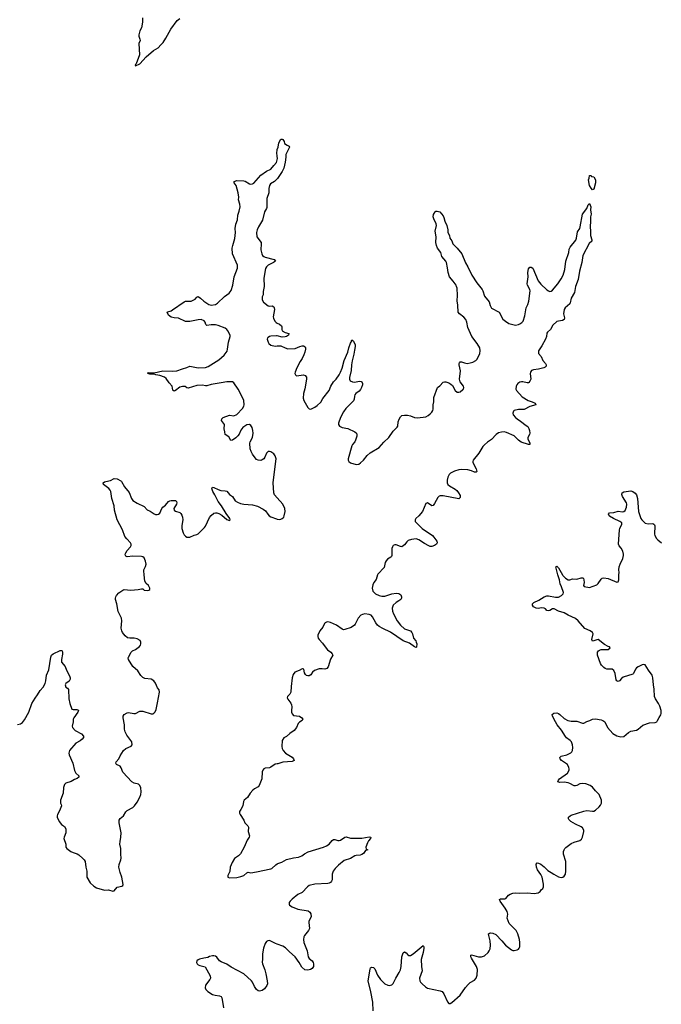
# Model space of a CAD drawing. Header units: inches. Extents: x 1552086 to 1694788, y 812325 to 917226.
# Tile 76 of 109: x 1646381 to 1655397, y 863960 to 877803. Entities that reach past the tile are written whole.
import ezdxf

# ---------------------------------------------------------------- set-up
doc = ezdxf.new("R2010")
doc.units = ezdxf.units.IN
doc.header["$MEASUREMENT"] = 0
for name, color, linetype in [('B6846', 7, 'Continuous'), ('B6847', 7, 'Continuous'), ('B6856', 7, 'Continuous'), ('B6857', 7, 'Continuous')]:
    doc.layers.add(name, color=color, linetype=linetype)

msp = doc.modelspace()

# ---------------------------------------------------------------- linework, layer by layer
at = {"layer": 'B6846', "color": 6, "elevation": 900}
for points in [[(1646350, 867894), (1646390, 867902), (1646418, 867922), (1646450, 867961), (1646510, 868070), (1646552, 868190), (1646597, 868263), (1646632, 868310), (1646666, 868374), (1646710, 868420), (1646739, 868470), (1646750, 868510), (1646755, 868590), (1646790, 868663), (1646818, 868842), (1646827, 868870), (1646850, 868890), (1646950, 868934), (1646970, 868936), (1646976, 868930), (1646983, 868910), (1646983, 868883), (1646968, 868810), (1646969, 868770), (1647019, 868710), (1647037, 868657), (1647080, 868580), (1647089, 868550), (1647089, 868530), (1647077, 868503), (1647030, 868470), (1647021, 868450), (1647030, 868419), (1647050, 868407), (1647065, 868385), (1647073, 868254), (1647085, 868190), (1647111, 868111), (1647130, 868104), (1647184, 868104), (1647199, 868099), (1647205, 868090), (1647198, 868070), (1647142, 867990), (1647133, 867970), (1647133, 867930), (1647120, 867870), (1647121, 867850), (1647160, 867810), (1647250, 867761), (1647277, 867730), (1647276, 867710), (1647258, 867690), (1647230, 867667), (1647170, 867631), (1647081, 867530), (1647073, 867493), (1647076, 867470), (1647127, 867350), (1647150, 867248), (1647170, 867212), (1647213, 867173), (1647212, 867152), (1647190, 867135), (1647150, 867121), (1647105, 867095), (1647031, 867070), (1647011, 867049), (1646998, 867010), (1646989, 866930), (1646952, 866830), (1646954, 866790), (1646964, 866770), (1646966, 866750), (1646939, 866681), (1646913, 866630), (1646906, 866610), (1646907, 866590), (1646935, 866530), (1646968, 866488), (1647010, 866460), (1647027, 866427), (1647031, 866370), (1647006, 866310), (1647003, 866290), (1647030, 866210), (1647031, 866170), (1647045, 866150), (1647098, 866110), (1647130, 866095), (1647190, 866076), (1647210, 866063), (1647270, 866010), (1647287, 865990), (1647299, 865970), (1647309, 865890), (1647325, 865830), (1647325, 865750), (1647370, 865670), (1647422, 865622), (1647459, 865599), (1647570, 865566), (1647630, 865571), (1647690, 865551), (1647710, 865557), (1647750, 865608), (1647817, 865623), (1647830, 865630), (1647833, 865647), (1647818, 865750), (1647792, 865812), (1647772, 865890), (1647776, 865924), (1647802, 865990), (1647806, 866014), (1647802, 866070), (1647804, 866150), (1647786, 866210), (1647790, 866250), (1647804, 866310), (1647807, 866373), (1647776, 866510), (1647779, 866550), (1647790, 866571), (1647837, 866610), (1647872, 866668), (1647890, 866687), (1647970, 866727), (1647996, 866750), (1648030, 866801), (1648070, 866874), (1648083, 866910), (1648089, 866950), (1648083, 867003), (1648070, 867038), (1648050, 867054), (1647990, 867068), (1647954, 867090), (1647830, 867223), (1647806, 867286), (1647791, 867310), (1647742, 867330), (1647730, 867350), (1647736, 867370), (1647772, 867410), (1647790, 867453), (1647839, 867530), (1647870, 867556), (1647949, 867590), (1647961, 867610), (1647956, 867650), (1647884, 867744), (1647862, 867790), (1647855, 867830), (1647852, 867890), (1647833, 867990), (1647834, 868010), (1647847, 868033), (1647890, 868059), (1647910, 868064), (1647985, 868050), (1648009, 868051), (1648070, 868084), (1648110, 868083), (1648230, 868044), (1648250, 868045), (1648267, 868053), (1648286, 868074), (1648296, 868104), (1648319, 868201), (1648345, 868350), (1648341, 868381), (1648317, 868410), (1648290, 868476), (1648266, 868506), (1648230, 868530), (1648141, 868541), (1648110, 868556), (1648085, 868585), (1648041, 868650), (1647969, 868710), (1647908, 868810), (1647906, 868830), (1647910, 868843), (1647948, 868912), (1647967, 868930), (1648010, 868950), (1648064, 868990), (1648080, 869010), (1648085, 869030), (1648085, 869050), (1648073, 869073), (1648030, 869097), (1647990, 869106), (1647927, 869107), (1647895, 869115), (1647862, 869142), (1647826, 869186), (1647815, 869210), (1647808, 869250), (1647816, 869350), (1647812, 869390), (1647776, 869456), (1647765, 869485), (1647747, 869590), (1647728, 869652), (1647725, 869670), (1647730, 869690), (1647740, 869710), (1647773, 869747), (1647830, 869784), (1647850, 869790), (1647944, 869784), (1648046, 869790), (1648090, 869802), (1648110, 869802), (1648130, 869785), (1648170, 869776), (1648197, 869783), (1648208, 869790), (1648209, 869810), (1648190, 869849), (1648156, 869876), (1648139, 869910), (1648131, 870000)], [(1650000, 867342), (1649970, 867339), (1649910, 867293), (1649890, 867284), (1649830, 867281), (1649809, 867271), (1649795, 867250), (1649789, 867230), (1649784, 867130), (1649745, 867035), (1649730, 867018), (1649679, 866990), (1649656, 866970), (1649621, 866930), (1649583, 866870), (1649536, 866830), (1649527, 866810), (1649514, 866750), (1649490, 866699), (1649471, 866670), (1649471, 866650), (1649479, 866630), (1649529, 866550), (1649546, 866510), (1649585, 866470), (1649597, 866450), (1649593, 866390), (1649612, 866330), (1649606, 866310), (1649575, 866270), (1649537, 866170), (1649483, 866077), (1649456, 866050), (1649397, 866010), (1649364, 865956), (1649340, 865890), (1649334, 865826), (1649307, 865770), (1649307, 865747), (1649330, 865737), (1649430, 865741), (1649490, 865756), (1649530, 865773), (1649570, 865811), (1649590, 865819), (1649630, 865811), (1649710, 865821), (1649910, 865864), (1649922, 865870), (1649978, 865922), (1650000, 865934)], [(1650000, 864804), (1649974, 864814), (1649890, 864858), (1649866, 864854), (1649850, 864844), (1649830, 864815), (1649805, 864750), (1649791, 864670), (1649794, 864594), (1649787, 864553), (1649791, 864529), (1649823, 864443), (1649838, 864390), (1649859, 864290), (1649861, 864250), (1649855, 864225), (1649821, 864179), (1649787, 864153), (1649750, 864143), (1649730, 864149), (1649708, 864168), (1649679, 864210), (1649654, 864270), (1649639, 864290), (1649530, 864391), (1649350, 864484), (1649290, 864526), (1649210, 864556), (1649190, 864572), (1649150, 864621), (1649130, 864636), (1649110, 864644), (1649090, 864644), (1649050, 864631), (1649023, 864617), (1648970, 864610), (1648905, 864595), (1648890, 864588), (1648870, 864570), (1648867, 864547), (1648874, 864530), (1648890, 864516), (1648910, 864506), (1648970, 864493), (1648985, 864485), (1649059, 864359), (1649061, 864330), (1649052, 864310), (1648992, 864228), (1648987, 864190), (1648995, 864170), (1649022, 864142), (1649090, 864100), (1649128, 864088), (1649190, 864080), (1649210, 864070), (1649223, 864050), (1649228, 864030), (1649243, 863910)]]:
    msp.add_lwpolyline(points, dxfattribs=at)
at = {"layer": 'B6847', "color": 6}
for points, elevation in [([(1648108, 877828), (1648105, 877770), (1648092, 877690), (1648070, 877649), (1648054, 877590), (1648055, 877570), (1648070, 877530), (1648073, 877510), (1648056, 877470), (1648062, 877310), (1648019, 877181), (1648005, 877170), (1648010, 877154), (1648070, 877181), (1648160, 877280), (1648262, 877370), (1648327, 877410), (1648362, 877450), (1648398, 877482), (1648436, 877544), (1648502, 877670), (1648595, 877790), (1648630, 877821)], 1000), ([(1650000, 875884), (1649995, 875930), (1649997, 875970), (1650000, 875978)], 900), ([(1650000, 871080), (1649963, 871123), (1649950, 871150), (1649942, 871290), (1649954, 871370), (1649983, 871630), (1649971, 871670), (1649950, 871698), (1649910, 871726), (1649890, 871733), (1649870, 871732), (1649848, 871710), (1649826, 871654), (1649810, 871630), (1649790, 871616), (1649770, 871608), (1649730, 871610), (1649710, 871621), (1649690, 871642), (1649650, 871695), (1649631, 871731), (1649620, 871770), (1649615, 871850), (1649621, 871870), (1649652, 871930), (1649662, 871990), (1649658, 872030), (1649646, 872070), (1649630, 872097), (1649611, 872111), (1649570, 872109), (1649514, 872070), (1649486, 872034), (1649463, 871977), (1649447, 871953), (1649416, 871924), (1649370, 871891), (1649347, 871887), (1649318, 871938), (1649266, 871970), (1649264, 872010), (1649254, 872050), (1649258, 872110), (1649217, 872170), (1649219, 872190), (1649238, 872210), (1649330, 872243), (1649390, 872235), (1649430, 872251), (1649510, 872338), (1649529, 872370), (1649533, 872390), (1649528, 872448), (1649512, 872492), (1649450, 872611), (1649390, 872697), (1649371, 872711), (1649354, 872714), (1649291, 872710), (1649210, 872700), (1649070, 872674), (1649010, 872656), (1648990, 872656), (1648950, 872667), (1648870, 872659), (1648750, 872624), (1648730, 872627), (1648706, 872646), (1648670, 872648), (1648630, 872635), (1648570, 872589), (1648550, 872581), (1648533, 872593), (1648523, 872650), (1648479, 872699), (1648438, 872758), (1648416, 872776), (1648350, 872801), (1648292, 872810), (1648270, 872818), (1648210, 872820), (1648180, 872830), (1648190, 872842), (1648270, 872839), (1648390, 872867), (1648530, 872861), (1648590, 872867), (1648670, 872897), (1648730, 872914), (1648770, 872932), (1648890, 872907), (1648990, 872912), (1649030, 872927), (1649177, 873023), (1649252, 873088), (1649295, 873145), (1649302, 873170), (1649315, 873270), (1649340, 873350), (1649339, 873370), (1649306, 873430), (1649291, 873450), (1649270, 873467), (1649170, 873505), (1649130, 873515), (1649070, 873515), (1649010, 873506), (1648997, 873517), (1648986, 873550), (1648971, 873570), (1648930, 873586), (1648890, 873585), (1648770, 873560), (1648710, 873562), (1648610, 873606), (1648550, 873611), (1648510, 873623), (1648472, 873650), (1648455, 873690), (1648463, 873697), (1648510, 873712), (1648530, 873723), (1648690, 873837), (1648710, 873845), (1648790, 873848), (1648810, 873855), (1648845, 873875), (1648870, 873901), (1648890, 873911), (1648921, 873890), (1648966, 873846), (1649037, 873797), (1649070, 873790), (1649130, 873799), (1649161, 873819), (1649258, 873910), (1649322, 873958), (1649350, 873996), (1649376, 874070), (1649392, 874190), (1649442, 874310), (1649440, 874350), (1649371, 874510), (1649368, 874590), (1649374, 874630), (1649405, 874725), (1649414, 874810), (1649410, 874870), (1649417, 874930), (1649439, 874990), (1649447, 875053), (1649466, 875110), (1649478, 875170), (1649473, 875210), (1649455, 875270), (1649458, 875310), (1649451, 875371), (1649422, 875470), (1649396, 875510), (1649393, 875530), (1649430, 875544), (1649530, 875539), (1649550, 875533), (1649610, 875498), (1649630, 875490), (1649650, 875494), (1649670, 875506), (1649770, 875619), (1649847, 875673), (1649910, 875702), (1649950, 875753), (1649990, 875796), (1650000, 875835)], 900), ([(1650000, 875568), (1649961, 875530), (1649906, 875494), (1649891, 875470), (1649881, 875430), (1649881, 875370), (1649853, 875290), (1649855, 875165), (1649851, 875150), (1649819, 875101), (1649794, 874986), (1649736, 874890), (1649719, 874850), (1649709, 874810), (1649712, 874750), (1649772, 874670), (1649775, 874650), (1649771, 874570), (1649785, 874510), (1649794, 874490), (1649810, 874475), (1649830, 874465), (1649958, 874430), (1649976, 874410), (1649949, 874390), (1649870, 874350), (1649849, 874331), (1649833, 874307), (1649809, 874171), (1649816, 874050), (1649804, 873984), (1649803, 873937), (1649790, 873908), (1649790, 873865), (1649808, 873830), (1649870, 873782), (1649890, 873776), (1649930, 873779), (1649950, 873765), (1649958, 873750), (1649960, 873730), (1649944, 873624), (1649946, 873606), (1649966, 873566), (1649984, 873544), (1650000, 873537)], 900), ([(1650000, 873357), (1649990, 873360), (1649910, 873353), (1649890, 873349), (1649870, 873337), (1649863, 873330), (1649858, 873310), (1649870, 873270), (1649881, 873250), (1649910, 873226), (1649970, 873215), (1650000, 873217)], 900), ([(1648131, 870000), (1648126, 870054), (1648127, 870070), (1648150, 870118), (1648156, 870150), (1648150, 870190), (1648130, 870238), (1648113, 870253), (1648090, 870257), (1647970, 870260), (1647890, 870251), (1647870, 870262), (1647865, 870270), (1647863, 870290), (1647870, 870310), (1647890, 870339), (1647938, 870390), (1647949, 870410), (1647948, 870430), (1647938, 870450), (1647884, 870504), (1647857, 870537), (1647823, 870630), (1647750, 870773), (1647715, 870910), (1647709, 870969), (1647674, 871070), (1647661, 871170), (1647653, 871190), (1647634, 871214), (1647557, 871270), (1647555, 871290), (1647570, 871304), (1647590, 871313), (1647655, 871325), (1647710, 871351), (1647750, 871347), (1647801, 871321), (1647812, 871312), (1647854, 871234), (1647917, 871157), (1647953, 871073), (1647970, 871045), (1648030, 871006), (1648130, 870959), (1648173, 870913), (1648214, 870894), (1648270, 870855), (1648290, 870848), (1648310, 870846), (1648329, 870850), (1648350, 870864), (1648378, 870930), (1648390, 870948), (1648430, 870977), (1648470, 871029), (1648490, 871040), (1648510, 871045), (1648570, 871044), (1648584, 871030), (1648588, 871010), (1648583, 870990), (1648548, 870930), (1648549, 870910), (1648570, 870893), (1648630, 870875), (1648643, 870863), (1648659, 870839), (1648670, 870807), (1648674, 870770), (1648658, 870690), (1648660, 870650), (1648677, 870590), (1648690, 870560), (1648710, 870540), (1648730, 870530), (1648770, 870530), (1648830, 870557), (1648870, 870564), (1648890, 870576), (1648976, 870664), (1648990, 870684), (1649050, 870805), (1649070, 870831), (1649110, 870864), (1649130, 870871), (1649150, 870871), (1649181, 870861), (1649219, 870839), (1649290, 870776), (1649330, 870762), (1649338, 870770), (1649334, 870790), (1649281, 870861), (1649214, 870970), (1649170, 871031), (1649123, 871123), (1649094, 871170), (1649081, 871210), (1649090, 871230), (1649110, 871228), (1649170, 871197), (1649206, 871186), (1649270, 871180), (1649293, 871173), (1649330, 871130), (1649370, 871098), (1649410, 871040), (1649439, 871019), (1649483, 871003), (1649530, 870994), (1649650, 870985), (1649722, 870962), (1649804, 870924), (1649836, 870896), (1649866, 870850), (1649884, 870830), (1649910, 870815), (1649990, 870785), (1650000, 870783)], 900)]:
    msp.add_lwpolyline(points, dxfattribs=dict(at, elevation=elevation))
at = {"layer": 'B6856', "color": 6, "elevation": 900}
for points in [[(1651408, 870000), (1651389, 869931), (1651359, 869890), (1651343, 869857), (1651332, 869810), (1651344, 869770), (1651382, 869730), (1651430, 869706), (1651470, 869697), (1651510, 869698), (1651612, 869732), (1651670, 869742), (1651710, 869736), (1651736, 869716), (1651746, 869690), (1651744, 869670), (1651736, 869650), (1651710, 869631), (1651669, 869610), (1651631, 869570), (1651615, 869530), (1651619, 869490), (1651633, 869450), (1651687, 869350), (1651733, 869290), (1651790, 869237), (1651870, 869210), (1651889, 869190), (1651900, 869170), (1651915, 869110), (1651945, 869070), (1651954, 869050), (1651960, 869030), (1651957, 868983), (1651950, 868978), (1651930, 868987), (1651857, 869037), (1651770, 869072), (1651590, 869191), (1651482, 869242), (1651430, 869274), (1651410, 869291), (1651385, 869325), (1651340, 869410), (1651318, 869430), (1651290, 869442), (1651230, 869449), (1651198, 869442), (1651172, 869430), (1651135, 869390), (1651096, 869304), (1651084, 869290), (1651040, 869260), (1650950, 869228), (1650930, 869227), (1650910, 869233), (1650834, 869290), (1650750, 869327), (1650710, 869338), (1650690, 869335), (1650675, 869325), (1650666, 869314), (1650638, 869262), (1650596, 869210), (1650570, 869150), (1650569, 869130), (1650574, 869110), (1650588, 869090), (1650637, 869037), (1650687, 868967), (1650706, 868946), (1650753, 868910), (1650772, 868890), (1650782, 868870), (1650748, 868812), (1650713, 868707), (1650697, 868683), (1650670, 868671), (1650630, 868677), (1650590, 868677), (1650525, 868655), (1650495, 868630), (1650470, 868591), (1650450, 868579), (1650430, 868577), (1650410, 868585), (1650397, 868597), (1650383, 868623), (1650371, 868670), (1650355, 868675), (1650350, 868676), (1650310, 868655), (1650249, 868631), (1650222, 868598), (1650208, 868552), (1650194, 868430), (1650192, 868348), (1650178, 868322), (1650144, 868290), (1650140, 868270), (1650148, 868252), (1650190, 868196), (1650200, 868170), (1650204, 868144), (1650198, 868090), (1650200, 868070), (1650210, 868043), (1650230, 868023), (1650314, 868010), (1650347, 867990), (1650359, 867970), (1650348, 867950), (1650313, 867927), (1650296, 867910), (1650270, 867850), (1650238, 867810), (1650175, 867770), (1650130, 867725), (1650090, 867709), (1650070, 867669), (1650065, 867585), (1650070, 867557), (1650082, 867530), (1650115, 867490), (1650210, 867435), (1650229, 867410), (1650237, 867390), (1650210, 867376), (1650076, 867364), (1650010, 867343), (1650000, 867342)], [(1651348, 863868), (1651341, 863990), (1651314, 864134), (1651278, 864290), (1651305, 864455), (1651309, 864471), (1651321, 864479), (1651330, 864483), (1651350, 864478), (1651370, 864458), (1651410, 864370), (1651450, 864309), (1651510, 864246), (1651552, 864228), (1651574, 864226), (1651608, 864232), (1651630, 864254), (1651665, 864330), (1651715, 864410), (1651730, 864443), (1651742, 864490), (1651750, 864626), (1651770, 864686), (1651790, 864698), (1651810, 864684), (1651836, 864656), (1651850, 864648), (1651870, 864648), (1651910, 864669), (1652050, 864787), (1652061, 864770), (1652061, 864750), (1652050, 864690), (1652024, 864590), (1652028, 864490), (1652037, 864430), (1652000, 864330), (1652002, 864290), (1652013, 864270), (1652034, 864250), (1652085, 864205), (1652109, 864189), (1652290, 864149), (1652319, 864139), (1652342, 864110), (1652390, 863995), (1652410, 863971), (1652430, 863971), (1652455, 863985), (1652570, 864087), (1652644, 864196), (1652681, 864239), (1652713, 864267), (1652770, 864299), (1652796, 864330), (1652811, 864370), (1652812, 864450), (1652798, 864490), (1652728, 864610), (1652721, 864630), (1652719, 864650), (1652730, 864658), (1652830, 864626), (1652870, 864626), (1652910, 864641), (1652962, 864690), (1652977, 864710), (1652990, 864739), (1652998, 864790), (1652993, 864853), (1652971, 864930), (1652970, 864950), (1652981, 864959), (1652996, 864964), (1653030, 864961), (1653070, 864941), (1653155, 864855), (1653209, 864790), (1653290, 864727), (1653310, 864717), (1653330, 864716), (1653373, 864727), (1653390, 864738), (1653401, 864750), (1653408, 864770), (1653411, 864830), (1653405, 864870), (1653380, 864950), (1653356, 864996), (1653258, 865098), (1653232, 865170), (1653239, 865230), (1653230, 865264), (1653204, 865310), (1653131, 865410), (1653125, 865435), (1653135, 865445), (1653197, 865443), (1653210, 865450), (1653250, 865494), (1653272, 865508), (1653310, 865521), (1653350, 865527), (1653410, 865521), (1653510, 865527), (1653610, 865518), (1653664, 865530), (1653694, 865546), (1653709, 865570), (1653731, 865589), (1653740, 865610), (1653742, 865650), (1653722, 865750), (1653704, 865784), (1653659, 865850), (1653643, 865890), (1653638, 865930), (1653650, 865948), (1653670, 865946), (1653705, 865930), (1653750, 865893), (1653800, 865840), (1653850, 865815), (1653888, 865788), (1653950, 865754), (1653990, 865745), (1654011, 865749), (1654030, 865761), (1654051, 865790), (1654057, 865830), (1654054, 865970), (1654023, 866070), (1654023, 866110), (1654030, 866130), (1654040, 866150), (1654054, 866166), (1654130, 866222), (1654170, 866240), (1654250, 866265), (1654276, 866284), (1654291, 866310), (1654307, 866390), (1654306, 866410), (1654290, 866440), (1654270, 866456), (1654190, 866493), (1654127, 866530), (1654098, 866558), (1654091, 866570), (1654093, 866590), (1654114, 866610), (1654130, 866618), (1654310, 866677), (1654350, 866684), (1654430, 866675), (1654450, 866678), (1654474, 866690), (1654525, 866735), (1654542, 866758), (1654556, 866790), (1654554, 866830), (1654524, 866910), (1654470, 866964), (1654430, 867014), (1654397, 867037), (1654338, 867058), (1654290, 867064), (1654250, 867058), (1654210, 867035), (1654190, 867031), (1654170, 867033), (1654110, 867067), (1654090, 867073), (1654030, 867082), (1653970, 867077), (1653944, 867090), (1653951, 867110), (1653968, 867130), (1654077, 867210), (1654104, 867250), (1654104, 867270), (1654099, 867290), (1654077, 867330), (1653995, 867390), (1653976, 867410), (1653970, 867430), (1653989, 867451), (1654070, 867470), (1654125, 867495), (1654140, 867510), (1654151, 867529), (1654154, 867570), (1654149, 867610), (1654134, 867650), (1654116, 867670), (1654066, 867706), (1654050, 867725), (1653996, 867816), (1653934, 867890), (1653909, 867930), (1653867, 868010), (1653865, 868035), (1653888, 868052), (1653930, 868059), (1653950, 868051), (1653970, 868036), (1654030, 867981), (1654085, 867950), (1654130, 867939), (1654210, 867941), (1654290, 867911), (1654310, 867912), (1654350, 867938), (1654393, 867950), (1654430, 867970), (1654470, 867975), (1654550, 867961), (1654576, 867950), (1654602, 867930), (1654639, 867850), (1654715, 867770), (1654770, 867737), (1654830, 867720), (1654870, 867726), (1654937, 867783), (1654970, 867802), (1655050, 867815), (1655070, 867827), (1655136, 867884), (1655230, 867918), (1655310, 867922), (1655332, 867930), (1655344, 867950), (1655365, 867995), (1655388, 868032), (1655394, 868050), (1655394, 868090), (1655376, 868150), (1655357, 868190), (1655314, 868254), (1655299, 868290), (1655296, 868390), (1655286, 868450), (1655279, 868550), (1655270, 868589), (1655216, 868656), (1655172, 868731), (1655150, 868737), (1655130, 868735), (1655070, 868706), (1655049, 868691), (1655034, 868670), (1655008, 868612), (1654998, 868601), (1654861, 868559), (1654838, 868542), (1654810, 868507), (1654790, 868500), (1654782, 868502), (1654770, 868510), (1654764, 868524), (1654748, 868610), (1654730, 868655), (1654704, 868670), (1654630, 868672), (1654610, 868681), (1654590, 868697), (1654556, 868730), (1654543, 868750), (1654502, 868870), (1654502, 868910), (1654516, 868930), (1654530, 868941), (1654550, 868950), (1654649, 868951), (1654679, 868970), (1654670, 868988), (1654650, 868992), (1654600, 869020), (1654510, 869089), (1654490, 869087), (1654450, 869070), (1654428, 869068), (1654422, 869090), (1654438, 869170), (1654428, 869188), (1654398, 869210), (1654324, 869244), (1654230, 869351), (1654190, 869385), (1654090, 869430), (1654030, 869463), (1653950, 869487), (1653890, 869521), (1653870, 869521), (1653830, 869495), (1653810, 869493), (1653790, 869499), (1653770, 869520), (1653750, 869532), (1653710, 869533), (1653670, 869527), (1653639, 869530), (1653602, 869550), (1653587, 869570), (1653587, 869590), (1653606, 869610), (1653676, 869644), (1653750, 869690), (1653790, 869702), (1653810, 869704), (1653910, 869686), (1653950, 869685), (1653994, 869706), (1654019, 869730), (1654021, 869750), (1653993, 869830), (1653974, 869870), (1653965, 869930), (1653945, 870000)], [(1654006, 870000), (1654012, 869990), (1654050, 869952), (1654090, 869930), (1654112, 869928), (1654150, 869943), (1654210, 869936), (1654270, 869957), (1654295, 869955), (1654305, 869945), (1654310, 869930), (1654311, 869890), (1654304, 869850), (1654313, 869833), (1654390, 869819), (1654490, 869859), (1654510, 869877), (1654550, 869937), (1654568, 869952), (1654590, 869957), (1654650, 869948), (1654770, 869896), (1654790, 869901), (1654801, 869930), (1654802, 870000)], [(1650000, 865934), (1650010, 865939), (1650062, 865958), (1650130, 865998), (1650230, 866022), (1650299, 866030), (1650345, 866050), (1650383, 866077), (1650435, 866105), (1650650, 866169), (1650692, 866188), (1650730, 866213), (1650770, 866265), (1650790, 866279), (1650810, 866279), (1650850, 866265), (1650870, 866264), (1650890, 866270), (1650950, 866310), (1650970, 866314), (1651030, 866295), (1651050, 866295), (1651190, 866295), (1651293, 866313), (1651315, 866310), (1651310, 866290), (1651282, 866258), (1651267, 866233), (1651245, 866170), (1651250, 866142), (1651272, 866130), (1651239, 866121), (1651210, 866081), (1651190, 866066), (1651164, 866056), (1651110, 866052), (1651090, 866047), (1651031, 866009), (1650939, 865981), (1650861, 865919), (1650815, 865870), (1650785, 865830), (1650772, 865790), (1650773, 865710), (1650764, 865690), (1650747, 865673), (1650730, 865664), (1650710, 865660), (1650530, 865651), (1650449, 865630), (1650426, 865614), (1650350, 865534), (1650290, 865503), (1650210, 865441), (1650181, 865410), (1650168, 865390), (1650165, 865370), (1650173, 865353), (1650209, 865330), (1650290, 865300), (1650433, 865273), (1650458, 865258), (1650473, 865233), (1650476, 865190), (1650445, 865130), (1650442, 865110), (1650454, 865026), (1650441, 864999), (1650384, 864930), (1650373, 864907), (1650368, 864870), (1650375, 864830), (1650421, 864710), (1650435, 864630), (1650450, 864603), (1650489, 864570), (1650504, 864550), (1650511, 864531), (1650510, 864490), (1650490, 864463), (1650466, 864450), (1650430, 864441), (1650387, 864447), (1650344, 864484), (1650309, 864550), (1650250, 864626), (1650170, 864698), (1650116, 864756), (1650078, 864778), (1650000, 864804)]]:
    msp.add_lwpolyline(points, dxfattribs=at)
at = {"layer": 'B6857', "color": 6, "elevation": 900}
for points in [[(1650000, 875978), (1650011, 876010), (1650023, 876070), (1650050, 876122), (1650070, 876124), (1650079, 876119), (1650098, 876090), (1650103, 876063), (1650138, 876038), (1650166, 876026), (1650170, 876010), (1650121, 875910), (1650121, 875870), (1650110, 875798), (1650090, 875716), (1650070, 875670), (1650002, 875570), (1650000, 875568)], [(1650000, 875835), (1650004, 875850), (1650000, 875884)], [(1650000, 873217), (1650050, 873219), (1650110, 873188), (1650150, 873174), (1650250, 873180), (1650319, 873210), (1650350, 873216), (1650370, 873216), (1650390, 873203), (1650395, 873190), (1650395, 873170), (1650388, 873130), (1650374, 873090), (1650350, 873038), (1650321, 872999), (1650273, 872910), (1650250, 872850), (1650249, 872829), (1650255, 872810), (1650270, 872796), (1650370, 872809), (1650390, 872802), (1650410, 872779), (1650413, 872750), (1650387, 872613), (1650368, 872550), (1650363, 872483), (1650372, 872450), (1650429, 872349), (1650450, 872333), (1650470, 872330), (1650530, 872354), (1650562, 872378), (1650610, 872428), (1650642, 872478), (1650727, 872590), (1650752, 872650), (1650790, 872710), (1650830, 872751), (1650871, 872809), (1650890, 872847), (1650910, 872906), (1650939, 873010), (1650992, 873128), (1651005, 873190), (1651030, 873257), (1651040, 873270), (1651050, 873301), (1651070, 873285), (1651095, 873230), (1651097, 873210), (1651084, 873156), (1651077, 873103), (1651051, 873009), (1651042, 872950), (1651039, 872870), (1651014, 872774), (1651015, 872750), (1651026, 872726), (1651058, 872710), (1651090, 872706), (1651150, 872719), (1651177, 872717), (1651190, 872710), (1651197, 872690), (1651197, 872670), (1651185, 872630), (1651170, 872605), (1651150, 872582), (1651105, 872550), (1651090, 872530), (1651084, 872510), (1651082, 872470), (1651073, 872447), (1650964, 872336), (1650931, 872290), (1650887, 872210), (1650860, 872130), (1650859, 872110), (1650875, 872090), (1650910, 872070), (1650990, 872058), (1651091, 872010), (1651114, 871990), (1651119, 871970), (1651117, 871950), (1651101, 871890), (1651092, 871868), (1651059, 871830), (1651048, 871810), (1650998, 871630), (1650997, 871610), (1651008, 871590), (1651030, 871575), (1651110, 871549), (1651145, 871555), (1651170, 871573), (1651210, 871609), (1651264, 871676), (1651304, 871716), (1651432, 871788), (1651497, 871863), (1651570, 871930), (1651630, 872018), (1651684, 872076), (1651692, 872090), (1651701, 872150), (1651712, 872188), (1651730, 872219), (1651750, 872238), (1651790, 872245), (1651830, 872243), (1651873, 872233), (1651930, 872212), (1651970, 872207), (1652090, 872220), (1652122, 872238), (1652150, 872262), (1652174, 872286), (1652187, 872310), (1652192, 872330), (1652189, 872390), (1652198, 872430), (1652201, 872490), (1652250, 872630), (1652283, 872656), (1652330, 872705), (1652350, 872713), (1652370, 872712), (1652410, 872698), (1652440, 872680), (1652461, 872661), (1652498, 872590), (1652530, 872565), (1652550, 872565), (1652570, 872573), (1652610, 872602), (1652616, 872610), (1652621, 872630), (1652616, 872650), (1652572, 872712), (1652559, 872750), (1652574, 872866), (1652557, 872950), (1652556, 872970), (1652560, 872980), (1652570, 872995), (1652590, 872994), (1652630, 872977), (1652668, 872972), (1652710, 872977), (1652750, 872990), (1652790, 873010), (1652810, 873031), (1652845, 873110), (1652851, 873150), (1652845, 873190), (1652810, 873253), (1652736, 873350), (1652678, 873478), (1652664, 873550), (1652650, 873588), (1652622, 873622), (1652561, 873670), (1652544, 873690), (1652537, 873790), (1652526, 873850), (1652532, 873928), (1652527, 874030), (1652521, 874050), (1652512, 874070), (1652470, 874127), (1652418, 874190), (1652400, 874250), (1652394, 874314), (1652379, 874390), (1652368, 874410), (1652314, 874474), (1652297, 874530), (1652252, 874590), (1652237, 874630), (1652228, 874672), (1652235, 874750), (1652219, 874830), (1652239, 874910), (1652235, 874935), (1652202, 875002), (1652193, 875030), (1652197, 875063), (1652217, 875103), (1652230, 875110), (1652248, 875112), (1652283, 875103), (1652330, 875048), (1652342, 875022), (1652355, 874970), (1652383, 874910), (1652396, 874850), (1652398, 874810), (1652419, 874770), (1652426, 874730), (1652454, 874694), (1652466, 874650), (1652530, 874590), (1652595, 874510), (1652644, 874384), (1652678, 874330), (1652736, 874210), (1652803, 874103), (1652878, 874010), (1652889, 873989), (1652910, 873915), (1652976, 873836), (1652990, 873785), (1653010, 873749), (1653116, 873690), (1653170, 873595), (1653205, 873565), (1653254, 873534), (1653350, 873510), (1653390, 873516), (1653410, 873526), (1653436, 873544), (1653454, 873566), (1653479, 873641), (1653499, 873750), (1653522, 873798), (1653536, 873844), (1653554, 873990), (1653550, 874010), (1653516, 874070), (1653510, 874090), (1653527, 874190), (1653522, 874250), (1653530, 874299), (1653550, 874323), (1653570, 874324), (1653590, 874308), (1653668, 874130), (1653704, 874084), (1653790, 874006), (1653810, 873989), (1653830, 873981), (1653850, 873985), (1653870, 874001), (1653944, 874090), (1653990, 874158), (1654017, 874210), (1654041, 874290), (1654054, 874410), (1654095, 874530), (1654103, 874577), (1654116, 874604), (1654194, 874706), (1654205, 874730), (1654219, 874821), (1654251, 874869), (1654258, 874890), (1654288, 875070), (1654349, 875151), (1654370, 875199), (1654390, 875218), (1654407, 875170), (1654404, 875130), (1654411, 875071), (1654402, 875030), (1654402, 874970), (1654395, 874890), (1654403, 874830), (1654404, 874770), (1654421, 874710), (1654422, 874690), (1654382, 874658), (1654294, 874486), (1654281, 874390), (1654248, 874270), (1654227, 874150), (1654193, 874050), (1654175, 873970), (1654131, 873890), (1654118, 873822), (1654110, 873810), (1654047, 873753), (1654033, 873730), (1654023, 873670), (1654036, 873610), (1654031, 873589), (1654010, 873576), (1653950, 873567), (1653930, 873559), (1653873, 873507), (1653839, 873450), (1653799, 873410), (1653790, 873395), (1653785, 873350), (1653770, 873310), (1653720, 873220), (1653670, 873150), (1653669, 873109), (1653707, 873070), (1653734, 873014), (1653770, 872972), (1653778, 872950), (1653777, 872930), (1653763, 872917), (1653747, 872910), (1653670, 872891), (1653599, 872881), (1653574, 872870), (1653559, 872850), (1653554, 872830), (1653561, 872750), (1653550, 872721), (1653536, 872704), (1653530, 872698), (1653510, 872698), (1653451, 872711), (1653430, 872712), (1653410, 872707), (1653381, 872690), (1653365, 872670), (1653357, 872650), (1653353, 872610), (1653362, 872590), (1653440, 872500), (1653527, 872450), (1653584, 872430), (1653625, 872410), (1653633, 872390), (1653550, 872364), (1653470, 872321), (1653390, 872321), (1653331, 872310), (1653319, 872301), (1653313, 872287), (1653310, 872270), (1653317, 872250), (1653346, 872210), (1653369, 872190), (1653419, 872159), (1653500, 872100), (1653522, 872082), (1653537, 872057), (1653546, 872030), (1653549, 871990), (1653544, 871970), (1653522, 871930), (1653523, 871910), (1653549, 871850), (1653551, 871829), (1653530, 871831), (1653426, 871866), (1653391, 871890), (1653330, 871951), (1653221, 872001), (1653187, 872007), (1653150, 872004), (1653110, 871993), (1653077, 871970), (1653010, 871900), (1652955, 871865), (1652910, 871826), (1652890, 871802), (1652832, 871708), (1652755, 871610), (1652747, 871590), (1652750, 871579), (1652795, 871490), (1652803, 871450), (1652796, 871444), (1652790, 871440), (1652770, 871444), (1652730, 871462), (1652676, 871476), (1652590, 871480), (1652550, 871475), (1652490, 871457), (1652436, 871430), (1652417, 871410), (1652399, 871370), (1652386, 871330), (1652386, 871290), (1652399, 871270), (1652422, 871250), (1652501, 871201), (1652522, 871182), (1652549, 871150), (1652570, 871116), (1652570, 871085), (1652550, 871069), (1652330, 871111), (1652290, 871111), (1652275, 871105), (1652255, 871085), (1652210, 871000), (1652190, 870971), (1652170, 870969), (1652110, 871011), (1652090, 871000), (1652042, 870890), (1651990, 870830), (1651948, 870790), (1651936, 870770), (1651940, 870750), (1652037, 870650), (1652181, 870550), (1652202, 870530), (1652241, 870470), (1652245, 870450), (1652238, 870430), (1652210, 870410), (1652170, 870399), (1652150, 870399), (1652130, 870405), (1652070, 870438), (1651990, 870492), (1651950, 870503), (1651885, 870495), (1651840, 870480), (1651819, 870461), (1651790, 870420), (1651750, 870391), (1651730, 870395), (1651670, 870422), (1651650, 870421), (1651630, 870410), (1651617, 870390), (1651610, 870370), (1651612, 870290), (1651610, 870270), (1651603, 870257), (1651594, 870246), (1651550, 870219), (1651530, 870195), (1651518, 870170), (1651500, 870100), (1651411, 870010), (1651408, 870000)], [(1650000, 873537), (1650030, 873524), (1650059, 873499), (1650065, 873490), (1650065, 873450), (1650071, 873430), (1650110, 873405), (1650162, 873390), (1650158, 873370), (1650128, 873350), (1650110, 873344), (1650070, 873340), (1650000, 873357)], [(1654802, 870000), (1654803, 870030), (1654800, 870070), (1654803, 870110), (1654817, 870150), (1654856, 870230), (1654866, 870270), (1654866, 870290), (1654856, 870330), (1654834, 870374), (1654806, 870406), (1654797, 870430), (1654808, 870630), (1654812, 870650), (1654840, 870710), (1654840, 870730), (1654815, 870750), (1654726, 870790), (1654670, 870823), (1654662, 870830), (1654655, 870850), (1654670, 870870), (1654730, 870877), (1654790, 870893), (1654850, 870884), (1654870, 870887), (1654890, 870904), (1654908, 870950), (1654911, 870991), (1654906, 871010), (1654850, 871098), (1654841, 871130), (1654848, 871152), (1654870, 871164), (1654936, 871176), (1654970, 871178), (1654998, 871170), (1655030, 871147), (1655050, 871121), (1655062, 871070), (1655075, 870890), (1655108, 870790), (1655121, 870770), (1655170, 870726), (1655210, 870717), (1655278, 870718), (1655293, 870713), (1655302, 870702), (1655306, 870686), (1655302, 870570), (1655308, 870550), (1655329, 870510), (1655347, 870490), (1655399, 870450)], [(1650000, 870783), (1650030, 870778), (1650050, 870780), (1650071, 870790), (1650090, 870810), (1650098, 870830), (1650110, 870890), (1650105, 870930), (1650076, 870990), (1650000, 871080)], [(1653945, 870000), (1653913, 870110), (1653930, 870119), (1653950, 870096), (1654006, 870000)]]:
    msp.add_lwpolyline(points, dxfattribs=at)
msp.add_lwpolyline([(1654430, 875412), (1654410, 875434), (1654388, 875470), (1654374, 875550), (1654385, 875575), (1654390, 875614), (1654410, 875614), (1654418, 875598), (1654450, 875594), (1654470, 875554), (1654470, 875510), (1654450, 875423)], close=True, dxfattribs=at)

doc.saveas('drawing.dxf')
